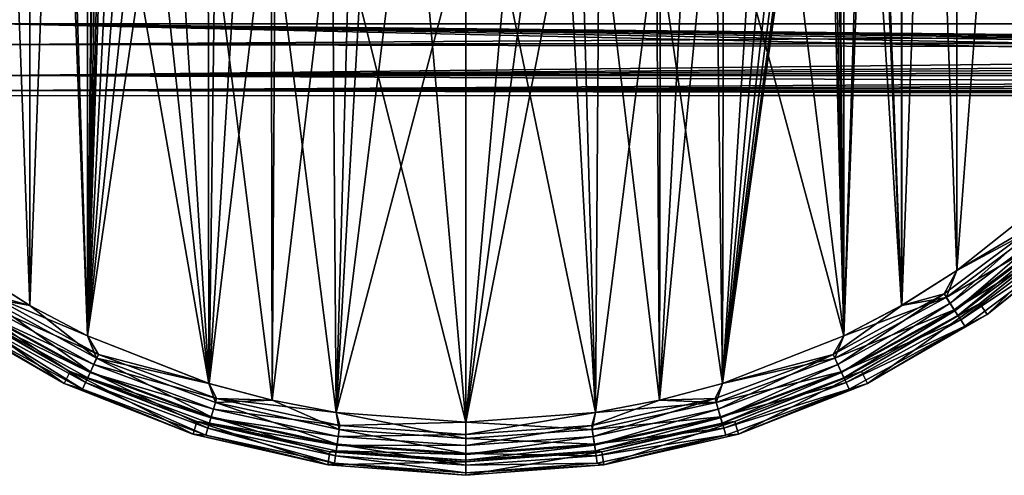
# Model space of a CAD drawing. Header units: millimetres. Extents: x -143 to 143, y -35 to 35.
# Tile 81 of 256: x -92 to -55, y -35 to -18. Entities that reach past the tile are written whole.
import ezdxf

# ---------------------------------------------------------------- set-up
doc = ezdxf.new("R2010")
doc.units = ezdxf.units.MM
doc.header["$LTSCALE"] = 65.185185
for name, color, linetype in [('430', 7, 'CONTINUOUS'), ('431', 7, 'CONTINUOUS'), ('432', 7, 'CONTINUOUS'), ('433', 7, 'CONTINUOUS'), ('434', 7, 'CONTINUOUS'), ('435', 7, 'CONTINUOUS'), ('436', 7, 'CONTINUOUS'), ('437', 7, 'CONTINUOUS'), ('438', 7, 'CONTINUOUS'), ('439', 7, 'CONTINUOUS'), ('449', 7, 'CONTINUOUS'), ('71', 7, 'CONTINUOUS'), ('87', 7, 'CONTINUOUS')]:
    doc.layers.add(name, color=color, linetype=linetype)

msp = doc.modelspace()

# ---------------------------------------------------------------- linework, layer by layer
at = {"layer": '430', "linetype": 'CONTINUOUS'}
for points in [[(-93.441, -27.065, -56.5), (-93.039, -28.069, -56.597), (-91.366, -28.368, -56.5), (-93.441, -27.065, -56.5)], [(-93.341, -28.539, -56.881), (-89.093, -30.859, -56.881), (-93.039, -28.069, -56.597), (-93.341, -28.539, -56.881)], [(-93.039, -28.069, -56.597), (-89.093, -30.859, -56.881), (-88.861, -30.351, -56.597), (-93.039, -28.069, -56.597)], [(-93.039, -28.069, -56.597), (-88.861, -30.351, -56.597), (-91.366, -28.368, -56.5), (-93.039, -28.069, -56.597)], [(-91.366, -28.368, -56.5), (-88.861, -30.351, -56.597), (-89.199, -29.512, -56.5), (-91.366, -28.368, -56.5)], [(-90.077, -31.309, -58.5), (-93.734, -29.151, -57.882), (-94.575, -28.712, -58.5), (-90.077, -31.309, -58.5)], [(-93.581, -28.912, -57.324), (-89.277, -31.262, -57.324), (-93.341, -28.539, -56.881), (-93.581, -28.912, -57.324)], [(-93.341, -28.539, -56.881), (-89.277, -31.262, -57.324), (-89.093, -30.859, -56.881), (-93.341, -28.539, -56.881)], [(-93.734, -29.151, -57.882), (-89.395, -31.521, -57.882), (-93.581, -28.912, -57.324), (-93.734, -29.151, -57.882)], [(-89.395, -31.521, -57.882), (-93.734, -29.151, -57.882), (-90.077, -31.309, -58.5), (-89.395, -31.521, -57.882)], [(-93.581, -28.912, -57.324), (-89.395, -31.521, -57.882), (-89.277, -31.262, -57.324), (-93.581, -28.912, -57.324)], [(-89.199, -29.512, -56.5), (-88.861, -30.351, -56.597), (-84.642, -31.299, -56.5), (-89.199, -29.512, -56.5)], [(-89.093, -30.859, -56.881), (-84.558, -32.55, -56.881), (-88.861, -30.351, -56.597), (-89.093, -30.859, -56.881)], [(-88.861, -30.351, -56.597), (-84.558, -32.55, -56.881), (-84.4, -32.015, -56.597), (-88.861, -30.351, -56.597)], [(-88.861, -30.351, -56.597), (-84.4, -32.015, -56.597), (-84.642, -31.299, -56.5), (-88.861, -30.351, -56.597)], [(-89.277, -31.262, -57.324), (-84.682, -32.976, -57.324), (-89.093, -30.859, -56.881), (-89.277, -31.262, -57.324)], [(-89.093, -30.859, -56.881), (-84.682, -32.976, -57.324), (-84.558, -32.55, -56.881), (-89.093, -30.859, -56.881)], [(-85.243, -33.206, -58.5), (-89.395, -31.521, -57.882), (-90.077, -31.309, -58.5), (-85.243, -33.206, -58.5)], [(-89.395, -31.521, -57.882), (-84.763, -33.248, -57.882), (-89.277, -31.262, -57.324), (-89.395, -31.521, -57.882)], [(-89.277, -31.262, -57.324), (-84.763, -33.248, -57.882), (-84.682, -32.976, -57.324), (-89.277, -31.262, -57.324)], [(-84.642, -31.299, -56.5), (-84.4, -32.015, -56.597), (-82.274, -31.932, -56.5), (-84.642, -31.299, -56.5)], [(-84.763, -33.248, -57.882), (-89.395, -31.521, -57.882), (-85.243, -33.206, -58.5), (-84.763, -33.248, -57.882)], [(-84.558, -32.55, -56.881), (-79.828, -33.579, -56.881), (-84.4, -32.015, -56.597), (-84.558, -32.55, -56.881)], [(-84.4, -32.015, -56.597), (-79.749, -33.027, -56.597), (-82.274, -31.932, -56.5), (-84.4, -32.015, -56.597)], [(-84.4, -32.015, -56.597), (-79.828, -33.579, -56.881), (-79.749, -33.027, -56.597), (-84.4, -32.015, -56.597)], [(-82.274, -31.932, -56.5), (-79.749, -33.027, -56.597), (-79.866, -32.386, -56.5), (-82.274, -31.932, -56.5)], [(-79.749, -33.027, -56.597), (-75, -33.366, -56.597), (-79.866, -32.386, -56.5), (-79.749, -33.027, -56.597)], [(-79.866, -32.386, -56.5), (-75, -33.366, -56.597), (-75, -32.75, -56.5), (-79.866, -32.386, -56.5)], [(-84.682, -32.976, -57.324), (-79.891, -34.018, -57.324), (-84.558, -32.55, -56.881), (-84.682, -32.976, -57.324)], [(-84.558, -32.55, -56.881), (-79.891, -34.018, -57.324), (-79.828, -33.579, -56.881), (-84.558, -32.55, -56.881)], [(-80.179, -34.362, -58.5), (-84.763, -33.248, -57.882), (-85.243, -33.206, -58.5), (-80.179, -34.362, -58.5)], [(-84.763, -33.248, -57.882), (-79.932, -34.299, -57.882), (-84.682, -32.976, -57.324), (-84.763, -33.248, -57.882)], [(-79.932, -34.299, -57.882), (-84.763, -33.248, -57.882), (-80.179, -34.362, -58.5), (-79.932, -34.299, -57.882)], [(-84.682, -32.976, -57.324), (-79.932, -34.299, -57.882), (-79.891, -34.018, -57.324), (-84.682, -32.976, -57.324)], [(-79.828, -33.579, -56.881), (-75, -33.925, -56.881), (-79.749, -33.027, -56.597), (-79.828, -33.579, -56.881)], [(-79.749, -33.027, -56.597), (-75, -33.925, -56.881), (-75, -33.366, -56.597), (-79.749, -33.027, -56.597)], [(-79.891, -34.018, -57.324), (-75, -34.368, -57.324), (-79.828, -33.579, -56.881), (-79.891, -34.018, -57.324)], [(-79.828, -33.579, -56.881), (-75, -34.368, -57.324), (-75, -33.925, -56.881), (-79.828, -33.579, -56.881)], [(-75, -34.75, -58.5), (-79.932, -34.299, -57.882), (-80.179, -34.362, -58.5), (-75, -34.75, -58.5)], [(-79.932, -34.299, -57.882), (-75, -34.652, -57.882), (-79.891, -34.018, -57.324), (-79.932, -34.299, -57.882)], [(-75, -34.652, -57.882), (-79.932, -34.299, -57.882), (-75, -34.75, -58.5), (-75, -34.652, -57.882)], [(-79.891, -34.018, -57.324), (-75, -34.652, -57.882), (-75, -34.368, -57.324), (-79.891, -34.018, -57.324)]]:
    msp.add_3dface(points, dxfattribs=at)
at = {"layer": '431', "linetype": 'CONTINUOUS'}
for points in [[(-56.56, -27.065, -56.5), (-53.15, -25.217, -56.597), (-52.731, -24.013, -56.5), (-56.56, -27.065, -56.5)], [(-56.961, -28.069, -56.597), (-52.784, -25.638, -56.881), (-53.15, -25.217, -56.597), (-56.961, -28.069, -56.597)], [(-56.961, -28.069, -56.597), (-53.15, -25.217, -56.597), (-56.56, -27.065, -56.5), (-56.961, -28.069, -56.597)], [(-55.425, -28.712, -58.5), (-51.364, -25.474, -58.5), (-52.308, -26.188, -57.882), (-55.425, -28.712, -58.5)], [(-56.659, -28.539, -56.881), (-52.784, -25.638, -56.881), (-56.961, -28.069, -56.597), (-56.659, -28.539, -56.881)], [(-56.659, -28.539, -56.881), (-52.494, -25.973, -57.324), (-52.784, -25.638, -56.881), (-56.659, -28.539, -56.881)], [(-56.419, -28.912, -57.324), (-52.494, -25.973, -57.324), (-56.659, -28.539, -56.881), (-56.419, -28.912, -57.324)], [(-56.419, -28.912, -57.324), (-52.308, -26.188, -57.882), (-52.494, -25.973, -57.324), (-56.419, -28.912, -57.324)], [(-56.266, -29.151, -57.882), (-52.308, -26.188, -57.882), (-56.419, -28.912, -57.324), (-56.266, -29.151, -57.882)], [(-56.266, -29.151, -57.882), (-55.425, -28.712, -58.5), (-52.308, -26.188, -57.882), (-56.266, -29.151, -57.882)], [(-58.635, -28.368, -56.5), (-56.961, -28.069, -56.597), (-56.56, -27.065, -56.5), (-58.635, -28.368, -56.5)], [(-61.139, -30.351, -56.597), (-56.659, -28.539, -56.881), (-56.961, -28.069, -56.597), (-61.139, -30.351, -56.597)], [(-61.139, -30.351, -56.597), (-56.961, -28.069, -56.597), (-60.801, -29.512, -56.5), (-61.139, -30.351, -56.597)], [(-60.801, -29.512, -56.5), (-56.961, -28.069, -56.597), (-58.635, -28.368, -56.5), (-60.801, -29.512, -56.5)], [(-60.907, -30.859, -56.881), (-56.659, -28.539, -56.881), (-61.139, -30.351, -56.597), (-60.907, -30.859, -56.881)], [(-60.907, -30.859, -56.881), (-56.419, -28.912, -57.324), (-56.659, -28.539, -56.881), (-60.907, -30.859, -56.881)], [(-59.923, -31.309, -58.5), (-55.425, -28.712, -58.5), (-56.266, -29.151, -57.882), (-59.923, -31.309, -58.5)], [(-60.723, -31.262, -57.324), (-56.419, -28.912, -57.324), (-60.907, -30.859, -56.881), (-60.723, -31.262, -57.324)], [(-60.723, -31.262, -57.324), (-56.266, -29.151, -57.882), (-56.419, -28.912, -57.324), (-60.723, -31.262, -57.324)], [(-60.605, -31.521, -57.882), (-56.266, -29.151, -57.882), (-60.723, -31.262, -57.324), (-60.605, -31.521, -57.882)], [(-60.605, -31.521, -57.882), (-59.923, -31.309, -58.5), (-56.266, -29.151, -57.882), (-60.605, -31.521, -57.882)], [(-65.359, -31.299, -56.5), (-61.139, -30.351, -56.597), (-60.801, -29.512, -56.5), (-65.359, -31.299, -56.5)], [(-65.6, -32.015, -56.597), (-60.907, -30.859, -56.881), (-61.139, -30.351, -56.597), (-65.6, -32.015, -56.597)], [(-65.6, -32.015, -56.597), (-61.139, -30.351, -56.597), (-65.359, -31.299, -56.5), (-65.6, -32.015, -56.597)], [(-65.442, -32.55, -56.881), (-60.907, -30.859, -56.881), (-65.6, -32.015, -56.597), (-65.442, -32.55, -56.881)], [(-65.442, -32.55, -56.881), (-60.723, -31.262, -57.324), (-60.907, -30.859, -56.881), (-65.442, -32.55, -56.881)], [(-67.726, -31.932, -56.5), (-65.6, -32.015, -56.597), (-65.359, -31.299, -56.5), (-67.726, -31.932, -56.5)], [(-65.318, -32.976, -57.324), (-60.723, -31.262, -57.324), (-65.442, -32.55, -56.881), (-65.318, -32.976, -57.324)], [(-65.318, -32.976, -57.324), (-60.605, -31.521, -57.882), (-60.723, -31.262, -57.324), (-65.318, -32.976, -57.324)], [(-64.757, -33.206, -58.5), (-59.923, -31.309, -58.5), (-60.605, -31.521, -57.882), (-64.757, -33.206, -58.5)], [(-65.237, -33.248, -57.882), (-60.605, -31.521, -57.882), (-65.318, -32.976, -57.324), (-65.237, -33.248, -57.882)], [(-65.237, -33.248, -57.882), (-64.757, -33.206, -58.5), (-60.605, -31.521, -57.882), (-65.237, -33.248, -57.882)], [(-70.251, -33.027, -56.597), (-65.442, -32.55, -56.881), (-65.6, -32.015, -56.597), (-70.251, -33.027, -56.597)], [(-70.251, -33.027, -56.597), (-65.6, -32.015, -56.597), (-70.134, -32.386, -56.5), (-70.251, -33.027, -56.597)], [(-70.134, -32.386, -56.5), (-65.6, -32.015, -56.597), (-67.726, -31.932, -56.5), (-70.134, -32.386, -56.5)], [(-75, -32.75, -56.5), (-70.251, -33.027, -56.597), (-70.134, -32.386, -56.5), (-75, -32.75, -56.5)], [(-75, -32.75, -56.5), (-75, -33.366, -56.597), (-70.251, -33.027, -56.597), (-75, -32.75, -56.5)], [(-70.172, -33.579, -56.881), (-65.442, -32.55, -56.881), (-70.251, -33.027, -56.597), (-70.172, -33.579, -56.881)], [(-70.172, -33.579, -56.881), (-65.318, -32.976, -57.324), (-65.442, -32.55, -56.881), (-70.172, -33.579, -56.881)], [(-75, -33.366, -56.597), (-70.172, -33.579, -56.881), (-70.251, -33.027, -56.597), (-75, -33.366, -56.597)], [(-70.109, -34.018, -57.324), (-65.318, -32.976, -57.324), (-70.172, -33.579, -56.881), (-70.109, -34.018, -57.324)], [(-70.109, -34.018, -57.324), (-65.237, -33.248, -57.882), (-65.318, -32.976, -57.324), (-70.109, -34.018, -57.324)], [(-70.068, -34.299, -57.882), (-65.237, -33.248, -57.882), (-70.109, -34.018, -57.324), (-70.068, -34.299, -57.882)], [(-70.068, -34.299, -57.882), (-69.821, -34.362, -58.5), (-65.237, -33.248, -57.882), (-70.068, -34.299, -57.882)], [(-69.821, -34.362, -58.5), (-64.757, -33.206, -58.5), (-65.237, -33.248, -57.882), (-69.821, -34.362, -58.5)], [(-75, -33.366, -56.597), (-75, -33.925, -56.881), (-70.172, -33.579, -56.881), (-75, -33.366, -56.597)], [(-75, -33.925, -56.881), (-70.109, -34.018, -57.324), (-70.172, -33.579, -56.881), (-75, -33.925, -56.881)], [(-75, -33.925, -56.881), (-75, -34.368, -57.324), (-70.109, -34.018, -57.324), (-75, -33.925, -56.881)], [(-75, -34.368, -57.324), (-70.068, -34.299, -57.882), (-70.109, -34.018, -57.324), (-75, -34.368, -57.324)], [(-75, -34.368, -57.324), (-75, -34.652, -57.882), (-70.068, -34.299, -57.882), (-75, -34.368, -57.324)], [(-75, -34.652, -57.882), (-69.821, -34.362, -58.5), (-70.068, -34.299, -57.882), (-75, -34.652, -57.882)], [(-75, -34.652, -57.882), (-75, -34.75, -58.5), (-69.821, -34.362, -58.5), (-75, -34.652, -57.882)]]:
    msp.add_3dface(points, dxfattribs=at)
at = {"layer": '432', "linetype": 'CONTINUOUS'}
for points in [[(-51.364, -25.474, -58.5), (-55.425, -28.712, -58.5), (-51.364, -25.474, -81.5), (-51.364, -25.474, -58.5)], [(-51.364, -25.474, -81.5), (-55.425, -28.712, -58.5), (-55.425, -28.712, -81.5), (-51.364, -25.474, -81.5)], [(-55.425, -28.712, -58.5), (-59.923, -31.309, -58.5), (-55.425, -28.712, -81.5), (-55.425, -28.712, -58.5)], [(-55.425, -28.712, -81.5), (-59.923, -31.309, -58.5), (-59.923, -31.309, -81.5), (-55.425, -28.712, -81.5)], [(-59.923, -31.309, -81.5), (-64.757, -33.206, -58.5), (-64.758, -33.206, -81.5), (-59.923, -31.309, -81.5)], [(-59.923, -31.309, -58.5), (-64.757, -33.206, -58.5), (-59.923, -31.309, -81.5), (-59.923, -31.309, -58.5)], [(-64.757, -33.206, -58.5), (-69.821, -34.362, -58.5), (-64.758, -33.206, -81.5), (-64.757, -33.206, -58.5)], [(-64.758, -33.206, -81.5), (-69.821, -34.362, -58.5), (-69.821, -34.362, -81.5), (-64.758, -33.206, -81.5)], [(-69.821, -34.362, -58.5), (-75, -34.75, -58.5), (-69.821, -34.362, -81.5), (-69.821, -34.362, -58.5)], [(-69.821, -34.362, -81.5), (-75, -34.75, -58.5), (-75, -34.75, -81.5), (-69.821, -34.362, -81.5)]]:
    msp.add_3dface(points, dxfattribs=at)
at = {"layer": '433', "linetype": 'CONTINUOUS'}
for points in [[(-90.077, -31.309, -58.5), (-94.575, -28.712, -58.5), (-94.575, -28.712, -81.5), (-90.077, -31.309, -58.5)], [(-90.077, -31.309, -81.5), (-90.077, -31.309, -58.5), (-94.575, -28.712, -81.5), (-90.077, -31.309, -81.5)], [(-85.243, -33.206, -58.5), (-90.077, -31.309, -58.5), (-90.077, -31.309, -81.5), (-85.243, -33.206, -58.5)], [(-85.242, -33.206, -81.5), (-85.243, -33.206, -58.5), (-90.077, -31.309, -81.5), (-85.242, -33.206, -81.5)], [(-80.179, -34.362, -58.5), (-85.243, -33.206, -58.5), (-85.242, -33.206, -81.5), (-80.179, -34.362, -58.5)], [(-80.179, -34.362, -81.5), (-80.179, -34.362, -58.5), (-85.242, -33.206, -81.5), (-80.179, -34.362, -81.5)], [(-75, -34.75, -58.5), (-80.179, -34.362, -58.5), (-75, -34.75, -81.5), (-75, -34.75, -58.5)], [(-75, -34.75, -81.5), (-80.179, -34.362, -58.5), (-80.179, -34.362, -81.5), (-75, -34.75, -81.5)]]:
    msp.add_3dface(points, dxfattribs=at)
at = {"layer": '434', "linetype": 'CONTINUOUS'}
for points in [[(-51.704, -25.107, -81.5), (-55.425, -28.712, -81.5), (-55.706, -28.299, -81.5), (-51.704, -25.107, -81.5)], [(-51.364, -25.474, -81.5), (-55.425, -28.712, -81.5), (-51.704, -25.107, -81.5), (-51.364, -25.474, -81.5)], [(-90.077, -31.309, -81.5), (-94.575, -28.712, -81.5), (-94.294, -28.299, -81.5), (-90.077, -31.309, -81.5)], [(-89.86, -30.858, -81.5), (-90.077, -31.309, -81.5), (-94.294, -28.299, -81.5), (-89.86, -30.858, -81.5)], [(-55.706, -28.299, -81.5), (-59.923, -31.309, -81.5), (-60.14, -30.858, -81.5), (-55.706, -28.299, -81.5)], [(-55.425, -28.712, -81.5), (-59.923, -31.309, -81.5), (-55.706, -28.299, -81.5), (-55.425, -28.712, -81.5)], [(-85.242, -33.206, -81.5), (-90.077, -31.309, -81.5), (-89.86, -30.858, -81.5), (-85.242, -33.206, -81.5)], [(-85.095, -32.728, -81.5), (-85.242, -33.206, -81.5), (-89.86, -30.858, -81.5), (-85.095, -32.728, -81.5)], [(-60.14, -30.858, -81.5), (-64.758, -33.206, -81.5), (-64.905, -32.728, -81.5), (-60.14, -30.858, -81.5)], [(-59.923, -31.309, -81.5), (-64.758, -33.206, -81.5), (-60.14, -30.858, -81.5), (-59.923, -31.309, -81.5)], [(-80.179, -34.362, -81.5), (-85.242, -33.206, -81.5), (-85.095, -32.728, -81.5), (-80.179, -34.362, -81.5)], [(-80.105, -33.867, -81.5), (-80.179, -34.362, -81.5), (-85.095, -32.728, -81.5), (-80.105, -33.867, -81.5)], [(-64.905, -32.728, -81.5), (-69.821, -34.362, -81.5), (-69.895, -33.867, -81.5), (-64.905, -32.728, -81.5)], [(-64.758, -33.206, -81.5), (-69.821, -34.362, -81.5), (-64.905, -32.728, -81.5), (-64.758, -33.206, -81.5)], [(-75, -34.25, -81.5), (-80.179, -34.362, -81.5), (-80.105, -33.867, -81.5), (-75, -34.25, -81.5)], [(-69.821, -34.362, -81.5), (-75, -34.75, -81.5), (-69.895, -33.867, -81.5), (-69.821, -34.362, -81.5)], [(-75, -34.75, -81.5), (-75, -34.25, -81.5), (-69.895, -33.867, -81.5), (-75, -34.75, -81.5)], [(-75, -34.75, -81.5), (-80.179, -34.362, -81.5), (-75, -34.25, -81.5), (-75, -34.75, -81.5)]]:
    msp.add_3dface(points, dxfattribs=at)
at = {"layer": '435', "linetype": 'CONTINUOUS'}
for points in [[(-89.86, -30.858, -81.5), (-94.294, -28.299, -81.5), (-89.861, -30.858, -58.5), (-89.86, -30.858, -81.5)], [(-89.861, -30.858, -58.5), (-94.294, -28.299, -81.5), (-94.294, -28.299, -58.5), (-89.861, -30.858, -58.5)], [(-85.095, -32.728, -58.5), (-89.86, -30.858, -81.5), (-89.861, -30.858, -58.5), (-85.095, -32.728, -58.5)], [(-85.095, -32.728, -81.5), (-89.86, -30.858, -81.5), (-85.095, -32.728, -58.5), (-85.095, -32.728, -81.5)], [(-80.105, -33.867, -81.5), (-85.095, -32.728, -81.5), (-80.105, -33.867, -58.5), (-80.105, -33.867, -81.5)], [(-80.105, -33.867, -58.5), (-85.095, -32.728, -81.5), (-85.095, -32.728, -58.5), (-80.105, -33.867, -58.5)], [(-75, -34.25, -81.5), (-80.105, -33.867, -81.5), (-75, -34.25, -58.5), (-75, -34.25, -81.5)], [(-75, -34.25, -58.5), (-80.105, -33.867, -81.5), (-80.105, -33.867, -58.5), (-75, -34.25, -58.5)]]:
    msp.add_3dface(points, dxfattribs=at)
at = {"layer": '436', "linetype": 'CONTINUOUS'}
for points in [[(-51.704, -25.107, -81.5), (-55.706, -28.299, -81.5), (-51.704, -25.107, -58.5), (-51.704, -25.107, -81.5)], [(-51.704, -25.107, -58.5), (-55.706, -28.299, -81.5), (-55.706, -28.299, -58.5), (-51.704, -25.107, -58.5)], [(-55.706, -28.299, -81.5), (-60.14, -30.858, -81.5), (-60.139, -30.858, -58.5), (-55.706, -28.299, -81.5)], [(-55.706, -28.299, -58.5), (-55.706, -28.299, -81.5), (-60.139, -30.858, -58.5), (-55.706, -28.299, -58.5)], [(-60.14, -30.858, -81.5), (-64.905, -32.728, -81.5), (-64.905, -32.728, -58.5), (-60.14, -30.858, -81.5)], [(-60.139, -30.858, -58.5), (-60.14, -30.858, -81.5), (-64.905, -32.728, -58.5), (-60.139, -30.858, -58.5)], [(-64.905, -32.728, -81.5), (-69.895, -33.867, -81.5), (-69.895, -33.867, -58.5), (-64.905, -32.728, -81.5)], [(-64.905, -32.728, -58.5), (-64.905, -32.728, -81.5), (-69.895, -33.867, -58.5), (-64.905, -32.728, -58.5)], [(-69.895, -33.867, -81.5), (-75, -34.25, -81.5), (-69.895, -33.867, -58.5), (-69.895, -33.867, -81.5)], [(-75, -34.25, -81.5), (-75, -34.25, -58.5), (-69.895, -33.867, -58.5), (-75, -34.25, -81.5)]]:
    msp.add_3dface(points, dxfattribs=at)
at = {"layer": '437', "linetype": 'CONTINUOUS'}
for points in [[(-56.559, -27.065, -57), (-52.731, -24.013, -57), (-53.251, -25.1, -57.073), (-56.559, -27.065, -57)], [(-57.044, -27.94, -57.073), (-56.559, -27.065, -57), (-53.251, -25.1, -57.073), (-57.044, -27.94, -57.073)], [(-57.044, -27.94, -57.073), (-53.251, -25.1, -57.073), (-56.818, -28.292, -57.286), (-57.044, -27.94, -57.073)], [(-56.818, -28.292, -57.286), (-53.251, -25.1, -57.073), (-52.976, -25.417, -57.286), (-56.818, -28.292, -57.286)], [(-51.704, -25.107, -58.5), (-55.706, -28.299, -58.5), (-52.619, -25.829, -58.036), (-51.704, -25.107, -58.5)], [(-56.818, -28.292, -57.286), (-52.976, -25.417, -57.286), (-56.638, -28.572, -57.618), (-56.818, -28.292, -57.286)], [(-56.638, -28.572, -57.618), (-52.976, -25.417, -57.286), (-52.759, -25.668, -57.618), (-56.638, -28.572, -57.618)], [(-56.638, -28.572, -57.618), (-52.759, -25.668, -57.618), (-56.523, -28.751, -58.036), (-56.638, -28.572, -57.618)], [(-56.523, -28.751, -58.036), (-52.759, -25.668, -57.618), (-52.619, -25.829, -58.036), (-56.523, -28.751, -58.036)], [(-55.706, -28.299, -58.5), (-56.523, -28.751, -58.036), (-52.619, -25.829, -58.036), (-55.706, -28.299, -58.5)], [(-58.634, -28.368, -57), (-56.559, -27.065, -57), (-57.044, -27.94, -57.073), (-58.634, -28.368, -57)], [(-61.203, -30.211, -57.073), (-58.634, -28.368, -57), (-57.044, -27.94, -57.073), (-61.203, -30.211, -57.073)], [(-61.203, -30.211, -57.073), (-57.044, -27.94, -57.073), (-61.029, -30.592, -57.286), (-61.203, -30.211, -57.073)], [(-61.029, -30.592, -57.286), (-57.044, -27.94, -57.073), (-56.818, -28.292, -57.286), (-61.029, -30.592, -57.286)], [(-60.801, -29.512, -57), (-58.634, -28.368, -57), (-61.203, -30.211, -57.073), (-60.801, -29.512, -57)], [(-61.029, -30.592, -57.286), (-56.818, -28.292, -57.286), (-60.891, -30.894, -57.618), (-61.029, -30.592, -57.286)], [(-60.891, -30.894, -57.618), (-56.818, -28.292, -57.286), (-56.638, -28.572, -57.618), (-60.891, -30.894, -57.618)], [(-55.706, -28.299, -58.5), (-60.139, -30.858, -58.5), (-56.523, -28.751, -58.036), (-55.706, -28.299, -58.5)], [(-60.891, -30.894, -57.618), (-56.638, -28.572, -57.618), (-60.803, -31.088, -58.036), (-60.891, -30.894, -57.618)], [(-60.803, -31.088, -58.036), (-56.638, -28.572, -57.618), (-56.523, -28.751, -58.036), (-60.803, -31.088, -58.036)], [(-60.139, -30.858, -58.5), (-60.803, -31.088, -58.036), (-56.523, -28.751, -58.036), (-60.139, -30.858, -58.5)], [(-65.358, -31.299, -57), (-60.801, -29.512, -57), (-61.203, -30.211, -57.073), (-65.358, -31.299, -57)], [(-65.643, -31.867, -57.073), (-65.358, -31.299, -57), (-61.203, -30.211, -57.073), (-65.643, -31.867, -57.073)], [(-65.643, -31.867, -57.073), (-61.203, -30.211, -57.073), (-65.525, -32.269, -57.286), (-65.643, -31.867, -57.073)], [(-65.525, -32.269, -57.286), (-61.203, -30.211, -57.073), (-61.029, -30.592, -57.286), (-65.525, -32.269, -57.286)], [(-65.525, -32.269, -57.286), (-61.029, -30.592, -57.286), (-65.431, -32.587, -57.618), (-65.525, -32.269, -57.286)], [(-65.431, -32.587, -57.618), (-61.029, -30.592, -57.286), (-60.891, -30.894, -57.618), (-65.431, -32.587, -57.618)], [(-65.431, -32.587, -57.618), (-60.891, -30.894, -57.618), (-65.371, -32.792, -58.036), (-65.431, -32.587, -57.618)], [(-65.371, -32.792, -58.036), (-60.891, -30.894, -57.618), (-60.803, -31.088, -58.036), (-65.371, -32.792, -58.036)], [(-60.139, -30.858, -58.5), (-64.905, -32.728, -58.5), (-60.803, -31.088, -58.036), (-60.139, -30.858, -58.5)], [(-67.726, -31.932, -57), (-65.358, -31.299, -57), (-65.643, -31.867, -57.073), (-67.726, -31.932, -57)], [(-64.905, -32.728, -58.5), (-65.371, -32.792, -58.036), (-60.803, -31.088, -58.036), (-64.905, -32.728, -58.5)], [(-70.273, -32.874, -57.073), (-67.726, -31.932, -57), (-65.643, -31.867, -57.073), (-70.273, -32.874, -57.073)], [(-70.273, -32.874, -57.073), (-65.643, -31.867, -57.073), (-70.214, -33.289, -57.286), (-70.273, -32.874, -57.073)], [(-70.134, -32.386, -57), (-67.726, -31.932, -57), (-70.273, -32.874, -57.073), (-70.134, -32.386, -57)], [(-70.214, -33.289, -57.286), (-65.643, -31.867, -57.073), (-65.525, -32.269, -57.286), (-70.214, -33.289, -57.286)], [(-75, -32.75, -57), (-70.134, -32.386, -57), (-75, -33.212, -57.073), (-75, -32.75, -57)], [(-75, -33.212, -57.073), (-70.134, -32.386, -57), (-70.273, -32.874, -57.073), (-75, -33.212, -57.073)], [(-70.214, -33.289, -57.286), (-65.525, -32.269, -57.286), (-70.167, -33.618, -57.618), (-70.214, -33.289, -57.286)], [(-70.167, -33.618, -57.618), (-65.525, -32.269, -57.286), (-65.431, -32.587, -57.618), (-70.167, -33.618, -57.618)], [(-75, -33.212, -57.073), (-70.273, -32.874, -57.073), (-75, -33.631, -57.286), (-75, -33.212, -57.073)], [(-75, -33.631, -57.286), (-70.273, -32.874, -57.073), (-70.214, -33.289, -57.286), (-75, -33.631, -57.286)], [(-70.167, -33.618, -57.618), (-65.431, -32.587, -57.618), (-70.136, -33.829, -58.036), (-70.167, -33.618, -57.618)], [(-70.136, -33.829, -58.036), (-65.431, -32.587, -57.618), (-65.371, -32.792, -58.036), (-70.136, -33.829, -58.036)], [(-69.895, -33.867, -58.5), (-70.136, -33.829, -58.036), (-65.371, -32.792, -58.036), (-69.895, -33.867, -58.5)], [(-64.905, -32.728, -58.5), (-69.895, -33.867, -58.5), (-65.371, -32.792, -58.036), (-64.905, -32.728, -58.5)], [(-75, -33.631, -57.286), (-70.214, -33.289, -57.286), (-75, -33.963, -57.618), (-75, -33.631, -57.286)], [(-75, -33.963, -57.618), (-70.214, -33.289, -57.286), (-70.167, -33.618, -57.618), (-75, -33.963, -57.618)], [(-75, -33.963, -57.618), (-70.167, -33.618, -57.618), (-75, -34.177, -58.036), (-75, -33.963, -57.618)], [(-75, -34.177, -58.036), (-70.167, -33.618, -57.618), (-70.136, -33.829, -58.036), (-75, -34.177, -58.036)], [(-69.895, -33.867, -58.5), (-75, -34.25, -58.5), (-70.136, -33.829, -58.036), (-69.895, -33.867, -58.5)], [(-75, -34.25, -58.5), (-75, -34.177, -58.036), (-70.136, -33.829, -58.036), (-75, -34.25, -58.5)]]:
    msp.add_3dface(points, dxfattribs=at)
at = {"layer": '438', "linetype": 'CONTINUOUS'}
for points in [[(-91.365, -28.368, -57), (-92.956, -27.94, -57.073), (-93.44, -27.065, -57), (-91.365, -28.368, -57)], [(-92.956, -27.94, -57.073), (-88.797, -30.211, -57.073), (-93.182, -28.292, -57.286), (-92.956, -27.94, -57.073)], [(-88.797, -30.211, -57.073), (-92.956, -27.94, -57.073), (-89.199, -29.512, -57), (-88.797, -30.211, -57.073)], [(-89.199, -29.512, -57), (-92.956, -27.94, -57.073), (-91.365, -28.368, -57), (-89.199, -29.512, -57)], [(-89.861, -30.858, -58.5), (-94.294, -28.299, -58.5), (-93.477, -28.751, -58.036), (-89.861, -30.858, -58.5)], [(-93.182, -28.292, -57.286), (-88.971, -30.592, -57.286), (-93.362, -28.572, -57.618), (-93.182, -28.292, -57.286)], [(-93.182, -28.292, -57.286), (-88.797, -30.211, -57.073), (-88.971, -30.592, -57.286), (-93.182, -28.292, -57.286)], [(-93.362, -28.572, -57.618), (-89.109, -30.894, -57.618), (-93.477, -28.751, -58.036), (-93.362, -28.572, -57.618)], [(-89.861, -30.858, -58.5), (-93.477, -28.751, -58.036), (-89.197, -31.088, -58.036), (-89.861, -30.858, -58.5)], [(-93.477, -28.751, -58.036), (-89.109, -30.894, -57.618), (-89.197, -31.088, -58.036), (-93.477, -28.751, -58.036)], [(-93.362, -28.572, -57.618), (-88.971, -30.592, -57.286), (-89.109, -30.894, -57.618), (-93.362, -28.572, -57.618)], [(-84.641, -31.299, -57), (-88.797, -30.211, -57.073), (-89.199, -29.512, -57), (-84.641, -31.299, -57)], [(-88.797, -30.211, -57.073), (-84.357, -31.867, -57.073), (-88.971, -30.592, -57.286), (-88.797, -30.211, -57.073)], [(-84.357, -31.867, -57.073), (-88.797, -30.211, -57.073), (-84.641, -31.299, -57), (-84.357, -31.867, -57.073)], [(-88.971, -30.592, -57.286), (-84.475, -32.269, -57.286), (-89.109, -30.894, -57.618), (-88.971, -30.592, -57.286)], [(-88.971, -30.592, -57.286), (-84.357, -31.867, -57.073), (-84.475, -32.269, -57.286), (-88.971, -30.592, -57.286)], [(-85.095, -32.728, -58.5), (-89.861, -30.858, -58.5), (-89.197, -31.088, -58.036), (-85.095, -32.728, -58.5)], [(-89.109, -30.894, -57.618), (-84.569, -32.587, -57.618), (-89.197, -31.088, -58.036), (-89.109, -30.894, -57.618)], [(-89.109, -30.894, -57.618), (-84.475, -32.269, -57.286), (-84.569, -32.587, -57.618), (-89.109, -30.894, -57.618)], [(-85.095, -32.728, -58.5), (-89.197, -31.088, -58.036), (-84.629, -32.792, -58.036), (-85.095, -32.728, -58.5)], [(-89.197, -31.088, -58.036), (-84.569, -32.587, -57.618), (-84.629, -32.792, -58.036), (-89.197, -31.088, -58.036)], [(-82.274, -31.932, -57), (-84.357, -31.867, -57.073), (-84.641, -31.299, -57), (-82.274, -31.932, -57)], [(-84.357, -31.867, -57.073), (-79.727, -32.874, -57.073), (-84.475, -32.269, -57.286), (-84.357, -31.867, -57.073)], [(-79.727, -32.874, -57.073), (-84.357, -31.867, -57.073), (-79.866, -32.386, -57), (-79.727, -32.874, -57.073)], [(-79.866, -32.386, -57), (-84.357, -31.867, -57.073), (-82.274, -31.932, -57), (-79.866, -32.386, -57)], [(-84.475, -32.269, -57.286), (-79.786, -33.289, -57.286), (-84.569, -32.587, -57.618), (-84.475, -32.269, -57.286)], [(-84.475, -32.269, -57.286), (-79.727, -32.874, -57.073), (-79.786, -33.289, -57.286), (-84.475, -32.269, -57.286)], [(-75, -32.75, -57), (-79.727, -32.874, -57.073), (-79.866, -32.386, -57), (-75, -32.75, -57)], [(-80.105, -33.867, -58.5), (-85.095, -32.728, -58.5), (-84.629, -32.792, -58.036), (-80.105, -33.867, -58.5)], [(-84.569, -32.587, -57.618), (-79.833, -33.618, -57.618), (-84.629, -32.792, -58.036), (-84.569, -32.587, -57.618)], [(-80.105, -33.867, -58.5), (-84.629, -32.792, -58.036), (-79.864, -33.829, -58.036), (-80.105, -33.867, -58.5)], [(-84.629, -32.792, -58.036), (-79.833, -33.618, -57.618), (-79.864, -33.829, -58.036), (-84.629, -32.792, -58.036)], [(-84.569, -32.587, -57.618), (-79.786, -33.289, -57.286), (-79.833, -33.618, -57.618), (-84.569, -32.587, -57.618)], [(-79.727, -32.874, -57.073), (-75, -33.212, -57.073), (-79.786, -33.289, -57.286), (-79.727, -32.874, -57.073)], [(-75, -32.75, -57), (-75, -33.212, -57.073), (-79.727, -32.874, -57.073), (-75, -32.75, -57)], [(-75, -33.212, -57.073), (-75, -33.631, -57.286), (-79.786, -33.289, -57.286), (-75, -33.212, -57.073)], [(-79.833, -33.618, -57.618), (-75, -33.963, -57.618), (-79.864, -33.829, -58.036), (-79.833, -33.618, -57.618)], [(-79.786, -33.289, -57.286), (-75, -33.631, -57.286), (-79.833, -33.618, -57.618), (-79.786, -33.289, -57.286)], [(-75, -33.631, -57.286), (-75, -33.963, -57.618), (-79.833, -33.618, -57.618), (-75, -33.631, -57.286)], [(-75, -34.177, -58.036), (-80.105, -33.867, -58.5), (-79.864, -33.829, -58.036), (-75, -34.177, -58.036)], [(-75, -34.25, -58.5), (-80.105, -33.867, -58.5), (-75, -34.177, -58.036), (-75, -34.25, -58.5)], [(-75, -33.963, -57.618), (-75, -34.177, -58.036), (-79.864, -33.829, -58.036), (-75, -33.963, -57.618)]]:
    msp.add_3dface(points, dxfattribs=at)
at = {"layer": '439', "linetype": 'CONTINUOUS'}
for points in [[(-91.365, -28.368, -57), (-91.366, 28.368, -57), (-89.199, 29.512, -57), (-91.365, -28.368, -57)], [(-89.199, -29.512, -57), (-91.365, -28.368, -57), (-89.199, 29.512, -57), (-89.199, -29.512, -57)], [(-89.199, -29.512, -57), (-89.199, 29.512, -57), (-88.9, 0, -57), (-89.199, -29.512, -57)], [(-60.801, 29.512, -57), (-60.801, -29.512, -57), (-61.1, 0, -57), (-60.801, 29.512, -57)], [(-60.801, 29.512, -57), (-58.635, 28.368, -57), (-60.801, -29.512, -57), (-60.801, 29.512, -57)], [(-93.44, -27.065, -57), (-93.441, 27.065, -57), (-91.366, 28.368, -57), (-93.44, -27.065, -57)], [(-91.365, -28.368, -57), (-93.44, -27.065, -57), (-91.366, 28.368, -57), (-91.365, -28.368, -57)], [(-58.635, 28.368, -57), (-58.634, -28.368, -57), (-60.801, -29.512, -57), (-58.635, 28.368, -57)], [(-58.635, 28.368, -57), (-56.56, 27.065, -57), (-58.634, -28.368, -57), (-58.635, 28.368, -57)], [(-56.56, 27.065, -57), (-56.559, -27.065, -57), (-58.634, -28.368, -57), (-56.56, 27.065, -57)], [(-56.56, 27.065, -57), (-52.731, 24.013, -57), (-56.559, -27.065, -57), (-56.56, 27.065, -57)], [(-52.731, 24.013, -57), (-52.731, -24.013, -57), (-56.559, -27.065, -57), (-52.731, 24.013, -57)], [(-88.841, -1.283, -57), (-89.199, -29.512, -57), (-88.9, 0, -57), (-88.841, -1.283, -57)], [(-61.1, 0, -57), (-60.801, -29.512, -57), (-61.159, -1.283, -57), (-61.1, 0, -57)], [(-88.663, -2.556, -57), (-89.199, -29.512, -57), (-88.841, -1.283, -57), (-88.663, -2.556, -57)], [(-61.159, -1.283, -57), (-60.801, -29.512, -57), (-61.337, -2.556, -57), (-61.159, -1.283, -57)], [(-88.369, -3.806, -57), (-89.199, -29.512, -57), (-88.663, -2.556, -57), (-88.369, -3.806, -57)], [(-60.801, -29.512, -57), (-65.358, -31.299, -57), (-61.337, -2.556, -57), (-60.801, -29.512, -57)], [(-61.337, -2.556, -57), (-65.358, -31.299, -57), (-61.631, -3.806, -57), (-61.337, -2.556, -57)], [(-87.96, -5.024, -57), (-89.199, -29.512, -57), (-88.369, -3.806, -57), (-87.96, -5.024, -57)], [(-61.631, -3.806, -57), (-65.358, -31.299, -57), (-62.04, -5.025, -57), (-61.631, -3.806, -57)], [(-87.441, -6.199, -57), (-89.199, -29.512, -57), (-87.96, -5.024, -57), (-87.441, -6.199, -57)], [(-62.04, -5.025, -57), (-65.358, -31.299, -57), (-62.559, -6.2, -57), (-62.04, -5.025, -57)], [(-86.815, -7.322, -57), (-89.199, -29.512, -57), (-87.441, -6.199, -57), (-86.815, -7.322, -57)], [(-62.559, -6.2, -57), (-65.358, -31.299, -57), (-63.185, -7.322, -57), (-62.559, -6.2, -57)], [(-86.089, -8.381, -57), (-89.199, -29.512, -57), (-86.815, -7.322, -57), (-86.089, -8.381, -57)], [(-63.185, -7.322, -57), (-65.358, -31.299, -57), (-63.911, -8.381, -57), (-63.185, -7.322, -57)], [(-84.641, -31.299, -57), (-89.199, -29.512, -57), (-86.089, -8.381, -57), (-84.641, -31.299, -57)], [(-84.359, -10.277, -57), (-84.641, -31.299, -57), (-86.089, -8.381, -57), (-84.359, -10.277, -57)], [(-63.911, -8.381, -57), (-65.358, -31.299, -57), (-65.641, -10.277, -57), (-63.911, -8.381, -57)], [(-83.37, -11.097, -57), (-84.641, -31.299, -57), (-84.359, -10.277, -57), (-83.37, -11.097, -57)], [(-65.358, -31.299, -57), (-67.726, -31.932, -57), (-65.641, -10.277, -57), (-65.358, -31.299, -57)], [(-65.641, -10.277, -57), (-67.726, -31.932, -57), (-66.63, -11.098, -57), (-65.641, -10.277, -57)], [(-82.309, -11.823, -57), (-84.641, -31.299, -57), (-83.37, -11.097, -57), (-82.309, -11.823, -57)], [(-66.63, -11.098, -57), (-67.726, -31.932, -57), (-67.691, -11.823, -57), (-66.63, -11.098, -57)], [(-82.274, -31.932, -57), (-84.641, -31.299, -57), (-82.309, -11.823, -57), (-82.274, -31.932, -57)], [(-80.012, -12.965, -57), (-82.274, -31.932, -57), (-82.309, -11.823, -57), (-80.012, -12.965, -57)], [(-67.691, -11.823, -57), (-67.726, -31.932, -57), (-69.988, -12.965, -57), (-67.691, -11.823, -57)], [(-79.866, -32.386, -57), (-82.274, -31.932, -57), (-80.012, -12.965, -57), (-79.866, -32.386, -57)], [(-78.793, -13.373, -57), (-79.866, -32.386, -57), (-80.012, -12.965, -57), (-78.793, -13.373, -57)], [(-69.988, -12.965, -57), (-70.134, -32.386, -57), (-71.208, -13.373, -57), (-69.988, -12.965, -57)], [(-67.726, -31.932, -57), (-70.134, -32.386, -57), (-69.988, -12.965, -57), (-67.726, -31.932, -57)], [(-77.541, -13.666, -57), (-79.866, -32.386, -57), (-78.793, -13.373, -57), (-77.541, -13.666, -57)], [(-75, -13.9, -57), (-79.866, -32.386, -57), (-77.541, -13.666, -57), (-75, -13.9, -57)], [(-70.134, -32.386, -57), (-75, -32.75, -57), (-71.208, -13.373, -57), (-70.134, -32.386, -57)], [(-71.208, -13.373, -57), (-75, -32.75, -57), (-72.459, -13.666, -57), (-71.208, -13.373, -57)], [(-75, -32.75, -57), (-75, -13.9, -57), (-72.459, -13.666, -57), (-75, -32.75, -57)], [(-75, -32.75, -57), (-79.866, -32.386, -57), (-75, -13.9, -57), (-75, -32.75, -57)]]:
    msp.add_3dface(points, dxfattribs=at)
at = {"layer": '449', "linetype": 'CONTINUOUS'}
for points in [[(-60.05, 5.701, -56.5), (-58.635, -28.368, -56.5), (-60.801, 29.512, -56.5), (-60.05, 5.701, -56.5)], [(-58.635, -28.368, -56.5), (-58.634, 28.368, -56.5), (-60.801, 29.512, -56.5), (-58.635, -28.368, -56.5)], [(-91.365, 28.368, -56.5), (-93.44, 27.065, -56.5), (-91.366, -28.368, -56.5), (-91.365, 28.368, -56.5)], [(-91.365, 28.368, -56.5), (-91.366, -28.368, -56.5), (-89.199, -29.512, -56.5), (-91.365, 28.368, -56.5)], [(-89.95, -5.701, -56.5), (-91.365, 28.368, -56.5), (-89.199, -29.512, -56.5), (-89.95, -5.701, -56.5)], [(-58.635, -28.368, -56.5), (-56.56, -27.065, -56.5), (-58.634, 28.368, -56.5), (-58.635, -28.368, -56.5)], [(-56.56, -27.065, -56.5), (-56.559, 27.065, -56.5), (-58.634, 28.368, -56.5), (-56.56, -27.065, -56.5)], [(-93.44, 27.065, -56.5), (-93.441, -27.065, -56.5), (-91.366, -28.368, -56.5), (-93.44, 27.065, -56.5)], [(-56.56, -27.065, -56.5), (-52.731, -24.013, -56.5), (-56.559, 27.065, -56.5), (-56.56, -27.065, -56.5)], [(-52.731, -24.013, -56.5), (-52.731, 24.013, -56.5), (-56.559, 27.065, -56.5), (-52.731, -24.013, -56.5)], [(-60.05, 5.701, -56.5), (-60.05, -5.701, -56.5), (-58.635, -28.368, -56.5), (-60.05, 5.701, -56.5)], [(-88.641, -8.362, -56.5), (-89.95, -5.701, -56.5), (-89.199, -29.512, -56.5), (-88.641, -8.362, -56.5)], [(-60.05, -5.701, -56.5), (-61.359, -8.362, -56.5), (-60.801, -29.512, -56.5), (-60.05, -5.701, -56.5)], [(-60.05, -5.701, -56.5), (-60.801, -29.512, -56.5), (-58.635, -28.368, -56.5), (-60.05, -5.701, -56.5)], [(-88.641, -8.362, -56.5), (-89.199, -29.512, -56.5), (-84.642, -31.299, -56.5), (-88.641, -8.362, -56.5)], [(-86.864, -10.736, -56.5), (-88.641, -8.362, -56.5), (-84.642, -31.299, -56.5), (-86.864, -10.736, -56.5)], [(-61.359, -8.362, -56.5), (-63.136, -10.736, -56.5), (-60.801, -29.512, -56.5), (-61.359, -8.362, -56.5)], [(-84.679, -12.741, -56.5), (-86.864, -10.736, -56.5), (-84.642, -31.299, -56.5), (-84.679, -12.741, -56.5)], [(-63.136, -10.736, -56.5), (-65.321, -12.741, -56.5), (-60.801, -29.512, -56.5), (-63.136, -10.736, -56.5)], [(-82.161, -14.308, -56.5), (-84.679, -12.741, -56.5), (-82.274, -31.932, -56.5), (-82.161, -14.308, -56.5)], [(-84.679, -12.741, -56.5), (-84.642, -31.299, -56.5), (-82.274, -31.932, -56.5), (-84.679, -12.741, -56.5)], [(-65.321, -12.741, -56.5), (-67.839, -14.308, -56.5), (-65.359, -31.299, -56.5), (-65.321, -12.741, -56.5)], [(-65.321, -12.741, -56.5), (-65.359, -31.299, -56.5), (-60.801, -29.512, -56.5), (-65.321, -12.741, -56.5)], [(-82.161, -14.308, -56.5), (-82.274, -31.932, -56.5), (-79.866, -32.386, -56.5), (-82.161, -14.308, -56.5)], [(-79.397, -15.384, -56.5), (-82.161, -14.308, -56.5), (-79.866, -32.386, -56.5), (-79.397, -15.384, -56.5)], [(-67.839, -14.308, -56.5), (-70.603, -15.384, -56.5), (-70.134, -32.386, -56.5), (-67.839, -14.308, -56.5)], [(-67.839, -14.308, -56.5), (-70.134, -32.386, -56.5), (-67.726, -31.932, -56.5), (-67.839, -14.308, -56.5)], [(-67.839, -14.308, -56.5), (-67.726, -31.932, -56.5), (-65.359, -31.299, -56.5), (-67.839, -14.308, -56.5)], [(-79.397, -15.384, -56.5), (-79.866, -32.386, -56.5), (-75, -32.75, -56.5), (-79.397, -15.384, -56.5)], [(-76.483, -15.931, -56.5), (-79.397, -15.384, -56.5), (-75, -32.75, -56.5), (-76.483, -15.931, -56.5)], [(-70.603, -15.384, -56.5), (-73.517, -15.931, -56.5), (-70.134, -32.386, -56.5), (-70.603, -15.384, -56.5)], [(-73.517, -15.931, -56.5), (-76.483, -15.931, -56.5), (-75, -32.75, -56.5), (-73.517, -15.931, -56.5)], [(-73.517, -15.931, -56.5), (-75, -32.75, -56.5), (-70.134, -32.386, -56.5), (-73.517, -15.931, -56.5)]]:
    msp.add_3dface(points, dxfattribs=at)
at = {"layer": '71', "linetype": 'CONTINUOUS'}
for points in [[(92.5, -17.321, 10.965), (-92.5, -16.937, 11.55), (-92.5, -18.578, 8.665), (92.5, -17.321, 10.965)], [(92.5, -17.321, 10.965), (-92.5, -18.578, 8.665), (0, -18.419, 9), (92.5, -17.321, 10.965)], [(0, -18.419, 9), (-92.5, -18.578, 8.665), (-1.756, -18.502, 8.827), (0, -18.419, 9)], [(-92.5, -18.578, 8.665), (-3.472, -18.743, 8.303), (-1.756, -18.502, 8.827), (-92.5, -18.578, 8.665)], [(-92.5, -18.578, 8.665), (-92.5, -19.733, 5.554), (-3.472, -18.743, 8.303), (-92.5, -18.578, 8.665)], [(-92.5, -19.733, 5.554), (-5.096, -19.111, 7.418), (-3.472, -18.743, 8.303), (-92.5, -19.733, 5.554)], [(-92.5, -19.733, 5.554), (-5.847, -19.325, 6.842), (-5.096, -19.111, 7.418), (-92.5, -19.733, 5.554)], [(-92.5, -19.733, 5.554), (-6.54, -19.545, 6.183), (-5.847, -19.325, 6.842), (-92.5, -19.733, 5.554)], [(-92.5, -19.733, 5.554), (-7.158, -19.761, 5.456), (-6.54, -19.545, 6.183), (-92.5, -19.733, 5.554)], [(-92.5, -19.733, 5.554), (-92.5, -20.307, 2.803), (-7.158, -19.761, 5.456), (-92.5, -19.733, 5.554)], [(-92.5, -20.307, -2.803), (-92.5, -19.733, -5.554), (-8.08, -20.113, -3.964), (-92.5, -20.307, -2.803)], [(-92.5, -19.733, -5.554), (-7.082, -19.733, -5.554), (-8.08, -20.113, -3.964), (-92.5, -19.733, -5.554)], [(-92.5, -20.307, 2.803), (-7.69, -19.96, 4.676), (-7.158, -19.761, 5.456), (-92.5, -20.307, 2.803)], [(-92.5, -20.307, 2.803), (-8.482, -20.278, 3.008), (-7.69, -19.96, 4.676), (-92.5, -20.307, 2.803)], [(-92.5, -20.307, -2.803), (-8.08, -20.113, -3.964), (-8.713, -20.376, -2.255), (-92.5, -20.307, -2.803)], [(-92.5, -20.307, 2.803), (-8.911, -20.461, 1.265), (-8.482, -20.278, 3.008), (-92.5, -20.307, 2.803)], [(-92.5, -20.307, 2.803), (-92.5, -20.5), (-8.911, -20.461, 1.265), (-92.5, -20.307, 2.803)], [(-92.5, -20.5), (-92.5, -20.307, -2.803), (-8.986, -20.494, -0.499), (-92.5, -20.5)], [(-92.5, -20.307, -2.803), (-8.713, -20.376, -2.255), (-8.986, -20.494, -0.499), (-92.5, -20.307, -2.803)], [(-92.5, -20.5), (-8.986, -20.494, -0.499), (-8.911, -20.461, 1.265), (-92.5, -20.5)]]:
    msp.add_3dface(points, dxfattribs=at)
at = {"layer": '87', "linetype": 'CONTINUOUS'}
for points in [[(92.5, -16.551, -22.104), (92.5, -17.793, -13.762), (-92.5, -16.551, -22.104), (92.5, -16.551, -22.104)], [(92.5, -17.793, -13.762), (-92.5, -17.793, -13.762), (-92.5, -16.551, -22.104), (92.5, -17.793, -13.762)], [(92.5, -17.793, -13.762), (92.5, -19.733, -5.554), (-92.5, -17.793, -13.762), (92.5, -17.793, -13.762)], [(-92.5, -17.793, -13.762), (92.5, -19.733, -5.554), (0, -18.829, -9), (-92.5, -17.793, -13.762)], [(-92.5, -19.733, -5.554), (-92.5, -17.793, -13.762), (-7.082, -19.733, -5.554), (-92.5, -19.733, -5.554)], [(-92.5, -17.793, -13.762), (0, -18.829, -9), (-1.622, -18.865, -8.853), (-92.5, -17.793, -13.762)], [(-92.5, -17.793, -13.762), (-1.622, -18.865, -8.853), (-3.182, -18.973, -8.419), (-92.5, -17.793, -13.762)], [(-92.5, -17.793, -13.762), (-3.182, -18.973, -8.419), (-4.639, -19.152, -7.713), (-92.5, -17.793, -13.762)], [(-92.5, -17.793, -13.762), (-4.639, -19.152, -7.713), (-5.952, -19.404, -6.751), (-92.5, -17.793, -13.762)], [(-92.5, -17.793, -13.762), (-5.952, -19.404, -6.751), (-7.082, -19.733, -5.554), (-92.5, -17.793, -13.762)]]:
    msp.add_3dface(points, dxfattribs=at)

doc.saveas('drawing.dxf')
